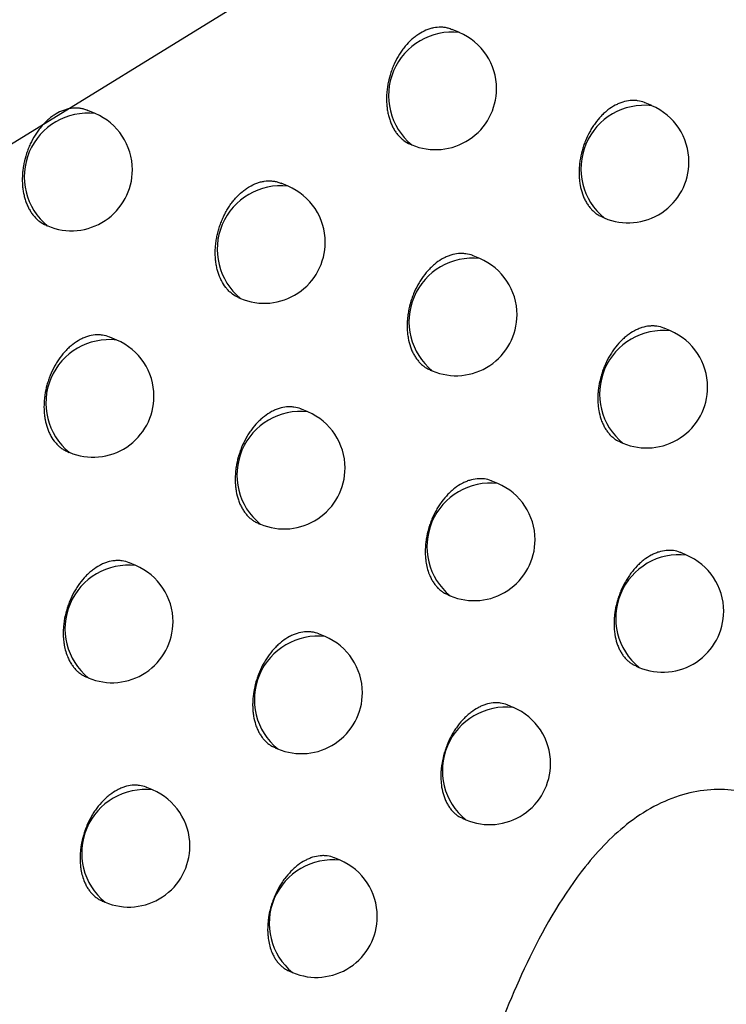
# Model space of a CAD drawing. Header units: millimetres. Extents: x -0.66 to 0.91, y -0.4 to 0.64.
# Tile 131 of 241: x 0.67773 to 0.68352, y -0.18107 to -0.17299. Entities that reach past the tile are written whole.
import ezdxf

# ---------------------------------------------------------------- set-up
doc = ezdxf.new("R2010")
doc.units = ezdxf.units.MM
doc.layers.add('FORMAT', color=7, linetype='Continuous')

msp = doc.modelspace()

# ---------------------------------------------------------------- linework, layer by layer
at = {"layer": 'FORMAT', "color": 7, "linetype": 'Continuous', "lineweight": 25}
for p, q in [((0.68513, -0.169406), (0.672638, -0.177107)), ((0.681332, -0.173096), (0.681274, -0.173071)), ((0.68291, -0.173695), (0.682855, -0.173672)), ((0.678345, -0.17376), (0.678286, -0.173735)), ((0.68093, -0.174012), (0.680942, -0.174017)), ((0.679927, -0.174356), (0.679871, -0.174332)), ((0.677945, -0.174677), (0.677956, -0.174681)), ((0.682505, -0.17461), (0.68252, -0.174616)), ((0.6815, -0.17495), (0.681446, -0.174927)), ((0.679525, -0.175271), (0.679537, -0.175276)), ((0.683063, -0.175543), (0.683012, -0.175521)), ((0.678522, -0.175618), (0.678467, -0.175594)), ((0.681094, -0.175864), (0.68111, -0.175871)), ((0.68009, -0.176207), (0.680037, -0.176185)), ((0.682654, -0.176456), (0.682673, -0.176463)), ((0.678118, -0.176533), (0.678133, -0.176539)), ((0.681647, -0.176795), (0.681598, -0.176774)), ((0.679683, -0.177121), (0.6797, -0.177128)), ((0.683195, -0.177381), (0.683148, -0.177361)), ((0.678679, -0.177467), (0.678628, -0.177445)), ((0.681238, -0.177707), (0.681258, -0.177716)), ((0.680232, -0.17805), (0.680183, -0.178029)), ((0.682782, -0.178292), (0.682805, -0.178302)), ((0.678272, -0.17838), (0.67829, -0.178388)), ((0.681774, -0.178631), (0.681729, -0.178612)), ((0.679821, -0.178962), (0.679842, -0.178971)), ((0.678816, -0.179308), (0.678769, -0.179288)), ((0.681361, -0.179542), (0.681385, -0.179552)), ((0.680354, -0.179884), (0.680309, -0.179865)), ((0.678405, -0.18022), (0.678427, -0.180229)), ((0.67994, -0.180795), (0.679964, -0.180805))]:
    msp.add_line(p, q, dxfattribs=at)
for centre, radius, start, end in [((0.681272, -0.173613), 0.0005209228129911, 83.34982, 230.761992), ((0.681137, -0.173556), 0.0005000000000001, 0, 67.055906), ((0.681137, -0.173556), 0.0005000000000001, 247.055906, 0), ((0.68285, -0.174213), 0.0005209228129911, 83.34982, 230.761992), ((0.682715, -0.174156), 0.0005000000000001, 0, 67.055906), ((0.678285, -0.174278), 0.000520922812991, 83.34982, 230.761992), ((0.678151, -0.174221), 0.0005000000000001, 0, 67.055906), ((0.682715, -0.174156), 0.0005, 247.055906, 0), ((0.678151, -0.174221), 0.0005000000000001, 247.055906, 0), ((0.679867, -0.174873), 0.0005209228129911, 83.34982, 230.761992), ((0.679732, -0.174816), 0.0005000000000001, 0, 67.055906), ((0.679732, -0.174816), 0.0005, 247.055906, 0), ((0.68144, -0.175467), 0.0005209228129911, 83.34982, 230.761992), ((0.681305, -0.17541), 0.0005000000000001, 0, 67.055906), ((0.681305, -0.17541), 0.0005000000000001, 247.055906, 0), ((0.683003, -0.17606), 0.0005209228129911, 83.34982, 230.761992), ((0.682868, -0.176003), 0.0005000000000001, 0, 67.055906), ((0.678462, -0.176135), 0.000520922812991, 83.34982, 230.761992), ((0.678328, -0.176078), 0.0005, 0, 67.055906), ((0.682868, -0.176003), 0.0005000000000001, 247.055906, 0), ((0.678328, -0.176078), 0.0005, 247.055906, 0), ((0.680029, -0.176724), 0.0005209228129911, 83.34982, 230.761992), ((0.679895, -0.176667), 0.0005000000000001, 0, 67.055906), ((0.679895, -0.176667), 0.0005000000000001, 247.055906, 0), ((0.681587, -0.177312), 0.000520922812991, 83.34982, 230.761992), ((0.681453, -0.177255), 0.0005000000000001, 0, 67.055906), ((0.681453, -0.177255), 0.0005000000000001, 247.055906, 0), ((0.683135, -0.177899), 0.000520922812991, 83.34982, 230.761992), ((0.683, -0.177842), 0.0005000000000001, 0, 67.055906), ((0.678619, -0.177985), 0.0005209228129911, 83.34982, 230.761992), ((0.678484, -0.177928), 0.0005000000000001, 0, 67.055906), ((0.683, -0.177842), 0.0005000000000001, 247.055906, 0), ((0.678484, -0.177928), 0.0005000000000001, 247.055906, 0), ((0.680172, -0.178567), 0.0005209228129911, 83.34982, 230.761992), ((0.680037, -0.17851), 0.0005, 0, 67.055906), ((0.680037, -0.17851), 0.0005, 247.055906, 0), ((0.681714, -0.179149), 0.0005209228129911, 83.34982, 230.761992), ((0.68158, -0.179092), 0.0005000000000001, 0, 67.055906), ((0.68158, -0.179092), 0.0005000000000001, 247.055906, 0), ((0.678756, -0.179825), 0.000520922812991, 83.34982, 230.761992), ((0.678622, -0.179768), 0.0005, 0, 67.055906), ((0.678622, -0.179768), 0.0005, 247.055906, 0), ((0.680294, -0.180402), 0.0005209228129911, 83.34982, 230.761992), ((0.680159, -0.180345), 0.0005, 0, 67.055906), ((0.680159, -0.180345), 0.0005000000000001, 247.055906, 0)]:
    msp.add_arc(centre, radius, start, end, dxfattribs=at)
for points, knots in [([(0.7413280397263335, -0.1357739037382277), (0.7334972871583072, -0.1400530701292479), (0.7178352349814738, -0.1486117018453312), (0.6949304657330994, -0.1619704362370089), (0.6798858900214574, -0.1712743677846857), (0.672587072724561, -0.1757881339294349)], [0, 0, 0, 0, 0.3398546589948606, 0.6797330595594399, 1, 1, 1, 1]), ([(0.6812735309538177, -0.1730730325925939), (0.6812630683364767, -0.173068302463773), (0.6812434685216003, -0.1730594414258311), (0.6812122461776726, -0.1730537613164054), (0.6811722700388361, -0.1730502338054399), (0.6811310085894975, -0.1730540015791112), (0.6810896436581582, -0.1730645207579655), (0.6810484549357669, -0.1730795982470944), (0.6810078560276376, -0.1731012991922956), (0.68096884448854, -0.1731290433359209), (0.6809311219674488, -0.1731606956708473), (0.680895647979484, -0.1731978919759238), (0.6808632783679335, -0.1732396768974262), (0.6808331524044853, -0.1732843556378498), (0.6808066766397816, -0.1733329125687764), (0.6807844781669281, -0.173384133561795), (0.68076526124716, -0.1734369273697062), (0.6807507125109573, -0.1734915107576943), (0.6807411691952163, -0.1735465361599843), (0.6807350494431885, -0.1736015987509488), (0.6807341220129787, -0.1736561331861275), (0.6807383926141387, -0.1737087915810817), (0.6807442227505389, -0.1737471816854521), (0.6807525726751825, -0.1737839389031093), (0.680763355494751, -0.1738189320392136), (0.6807767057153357, -0.173852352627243), (0.6807923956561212, -0.1738834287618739), (0.6808102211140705, -0.1739119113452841), (0.680830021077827, -0.17393762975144), (0.6808520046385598, -0.1739608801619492), (0.6808836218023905, -0.1739872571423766), (0.6809101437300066, -0.1740043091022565), (0.6809294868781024, -0.1740113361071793), (0.6809304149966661, -0.1740116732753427)], [0, 0, 0, 0, 0.0309118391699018, 0.0579077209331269, 0.0853005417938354, 0.1382776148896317, 0.1651700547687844, 0.1924570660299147, 0.2452801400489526, 0.2720927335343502, 0.2992966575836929, 0.3520891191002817, 0.3788842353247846, 0.4060681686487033, 0.4589675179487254, 0.4858156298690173, 0.5130519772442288, 0.5661431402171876, 0.5930885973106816, 0.62042385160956, 0.6737008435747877, 0.700741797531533, 0.7281754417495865, 0.7546959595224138, 0.7814006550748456, 0.8086866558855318, 0.8361737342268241, 0.862678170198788, 0.889562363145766, 0.9166396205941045, 0.944113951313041, 0.9973184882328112, 1, 1, 1, 1]), ([(0.682855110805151, -0.1736721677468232), (0.6828537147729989, -0.1736714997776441), (0.6828344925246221, -0.1736623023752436), (0.6828036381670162, -0.1736553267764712), (0.6827638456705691, -0.1736518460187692), (0.6827232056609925, -0.1736533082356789), (0.6826817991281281, -0.1736616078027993), (0.6826406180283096, -0.173676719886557), (0.6825998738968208, -0.1736961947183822), (0.6825600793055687, -0.1737220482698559), (0.6825222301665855, -0.1737537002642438), (0.6824858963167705, -0.1737889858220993), (0.6824521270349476, -0.1738294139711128), (0.6824217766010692, -0.1738740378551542), (0.6823938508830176, -0.1739211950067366), (0.6823698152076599, -0.1739717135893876), (0.6823503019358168, -0.1740243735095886), (0.6823338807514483, -0.1740781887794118), (0.6823222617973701, -0.1741332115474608), (0.6823157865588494, -0.1741880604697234), (0.6823135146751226, -0.1742288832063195), (0.6823138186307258, -0.1742689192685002), (0.682316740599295, -0.174308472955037), (0.6823240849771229, -0.174359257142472), (0.6823365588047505, -0.1744073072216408), (0.6823538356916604, -0.1744513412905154), (0.6823692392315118, -0.174482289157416), (0.6823867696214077, -0.1745106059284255), (0.6824062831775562, -0.1745361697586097), (0.6824279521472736, -0.1745592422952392), (0.6824514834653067, -0.174578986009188), (0.6824770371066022, -0.1745969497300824), (0.682496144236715, -0.1746043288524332), (0.6825061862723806, -0.1746082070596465)], [0, 0, 0, 0, 0.0042002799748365, 0.0578345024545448, 0.0852159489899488, 0.1116489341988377, 0.1651260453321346, 0.1924264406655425, 0.2188002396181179, 0.2721558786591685, 0.2993920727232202, 0.3257541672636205, 0.3790840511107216, 0.4063046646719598, 0.4327081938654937, 0.4861205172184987, 0.5133817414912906, 0.5398591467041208, 0.5934208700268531, 0.6207585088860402, 0.6473066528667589, 0.6740400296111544, 0.7010601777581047, 0.7284731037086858, 0.7815863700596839, 0.8088384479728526, 0.8362912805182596, 0.8628618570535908, 0.8896187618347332, 0.9166646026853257, 0.9441065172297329, 0.9706243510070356, 1, 1, 1, 1]), ([(0.6782852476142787, -0.1737367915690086), (0.678274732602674, -0.1737320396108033), (0.6782550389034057, -0.1737231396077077), (0.6782237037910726, -0.1737174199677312), (0.6781836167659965, -0.173713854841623), (0.6781422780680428, -0.1737175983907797), (0.6781008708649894, -0.1737281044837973), (0.6780596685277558, -0.1737431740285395), (0.6780190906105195, -0.1737648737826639), (0.6779801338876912, -0.1737926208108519), (0.6779424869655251, -0.1738242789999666), (0.677907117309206, -0.1738614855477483), (0.6778748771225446, -0.1739032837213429), (0.6778448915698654, -0.1739479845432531), (0.6778185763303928, -0.1739965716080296), (0.6777965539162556, -0.1740478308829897), (0.6777775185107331, -0.1741006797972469), (0.6777631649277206, -0.1741553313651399), (0.6777538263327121, -0.1742104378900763), (0.6777479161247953, -0.1742655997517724), (0.6777472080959, -0.1743202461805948), (0.6777517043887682, -0.1743730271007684), (0.6777577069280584, -0.1744115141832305), (0.6777662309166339, -0.1744483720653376), (0.6777771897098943, -0.1744834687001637), (0.6777907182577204, -0.1745169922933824), (0.6778065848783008, -0.174548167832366), (0.6778245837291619, -0.1745767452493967), (0.6778445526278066, -0.174602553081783), (0.6778667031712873, -0.1746258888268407), (0.6778985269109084, -0.1746523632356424), (0.677925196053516, -0.1746694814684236), (0.6779446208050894, -0.1746765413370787), (0.677945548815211, -0.1746768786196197)], [0, 0, 0, 0, 0.0309336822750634, 0.0579360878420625, 0.0853360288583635, 0.138295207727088, 0.1651788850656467, 0.1924573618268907, 0.2452408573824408, 0.2720334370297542, 0.2992171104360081, 0.3519661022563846, 0.378738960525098, 0.4059000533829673, 0.4587711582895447, 0.4856045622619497, 0.5128255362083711, 0.5659158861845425, 0.592860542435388, 0.6201945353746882, 0.6734983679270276, 0.7005527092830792, 0.72799968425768, 0.7545413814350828, 0.7812674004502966, 0.8085752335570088, 0.8360843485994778, 0.862608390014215, 0.889512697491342, 0.9166103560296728, 0.9441057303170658, 0.9973296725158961, 1, 1, 1, 1]), ([(0.6795247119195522, -0.1752706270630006), (0.679519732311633, -0.1752685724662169), (0.6794965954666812, -0.1752590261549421), (0.6794669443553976, -0.1752385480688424), (0.6794367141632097, -0.1752104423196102), (0.67940897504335, -0.1751782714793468), (0.6793851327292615, -0.1751406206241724), (0.6793658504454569, -0.1750983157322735), (0.679353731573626, -0.1750644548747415), (0.6793440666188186, -0.1750288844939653), (0.6793368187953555, -0.1749912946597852), (0.679329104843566, -0.1749266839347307), (0.679330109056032, -0.1748578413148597), (0.6793397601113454, -0.1747890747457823), (0.6793481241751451, -0.1747477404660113), (0.6793589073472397, -0.1747069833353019), (0.6793722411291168, -0.1746664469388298), (0.679387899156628, -0.1746269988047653), (0.6794057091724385, -0.1745889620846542), (0.6794254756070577, -0.174552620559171), (0.6794474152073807, -0.1745176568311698), (0.6794711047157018, -0.1744848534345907), (0.6795047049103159, -0.1744443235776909), (0.6795412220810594, -0.1744086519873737), (0.6795797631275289, -0.174378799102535), (0.6796193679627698, -0.174352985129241), (0.6796602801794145, -0.1743333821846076), (0.6797015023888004, -0.1743205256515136), (0.6797426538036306, -0.1743122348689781), (0.6797834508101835, -0.1743106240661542), (0.6798226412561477, -0.1743164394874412), (0.6798488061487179, -0.1743223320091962), (0.6798637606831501, -0.1743299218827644), (0.6798699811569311, -0.174333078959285)], [0, 0, 0, 0, 0.01464730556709, 0.0680560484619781, 0.0953154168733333, 0.1217916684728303, 0.175350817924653, 0.2026868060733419, 0.2292411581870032, 0.2559806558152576, 0.2830067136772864, 0.3104252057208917, 0.3907057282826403, 0.4181778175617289, 0.444775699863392, 0.4715601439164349, 0.4986339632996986, 0.5261045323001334, 0.5526421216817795, 0.579366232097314, 0.6063797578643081, 0.6337901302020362, 0.6602373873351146, 0.7137440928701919, 0.7410604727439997, 0.7674295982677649, 0.8207764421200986, 0.8480088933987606, 0.8743500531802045, 0.9276378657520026, 0.95483726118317, 0.9812141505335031, 1, 1, 1, 1]), ([(0.681446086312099, -0.1749271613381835), (0.6814446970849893, -0.1749264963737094), (0.6814255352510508, -0.174917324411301), (0.6813947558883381, -0.1749103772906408), (0.6813550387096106, -0.1749069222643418), (0.6813144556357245, -0.1749084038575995), (0.6812730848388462, -0.1749167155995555), (0.6812319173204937, -0.1749318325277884), (0.6811911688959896, -0.1749513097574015), (0.6811513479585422, -0.1749771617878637), (0.6811134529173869, -0.1750088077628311), (0.6810770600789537, -0.1750440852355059), (0.6810432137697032, -0.1750845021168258), (0.6810127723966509, -0.1751291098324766), (0.6809847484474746, -0.1751762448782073), (0.6809606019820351, -0.1752267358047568), (0.6809409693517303, -0.1752793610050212), (0.6809244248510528, -0.1753331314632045), (0.680912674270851, -0.1753881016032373), (0.6809060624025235, -0.1754428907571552), (0.680903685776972, -0.1754836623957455), (0.680903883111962, -0.1755236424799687), (0.6809066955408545, -0.1755631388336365), (0.6809138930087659, -0.1756138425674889), (0.6809262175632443, -0.1756618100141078), (0.6809433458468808, -0.1757057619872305), (0.680958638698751, -0.1757366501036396), (0.6809760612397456, -0.1757649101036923), (0.6809954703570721, -0.1757904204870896), (0.6810170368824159, -0.1758134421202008), (0.6810404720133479, -0.1758331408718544), (0.6810659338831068, -0.1758510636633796), (0.6810849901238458, -0.1758584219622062), (0.6810950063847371, -0.1758622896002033)], [0, 0, 0, 0, 0.0041918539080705, 0.0578189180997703, 0.0851963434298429, 0.1116338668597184, 0.1651199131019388, 0.1924245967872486, 0.2188088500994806, 0.272185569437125, 0.2994324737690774, 0.3258061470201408, 0.3791595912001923, 0.4063924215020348, 0.4328033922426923, 0.4862310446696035, 0.5135004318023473, 0.5399778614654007, 0.5935399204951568, 0.6208780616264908, 0.6474189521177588, 0.6741450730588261, 0.7011579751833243, 0.7285636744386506, 0.7816546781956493, 0.8088952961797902, 0.836336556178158, 0.8628970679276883, 0.8896437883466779, 0.9166792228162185, 0.9441103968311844, 0.9706235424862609, 1, 1, 1, 1]), ([(0.6830119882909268, -0.1755212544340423), (0.683010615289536, -0.1755205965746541), (0.6829916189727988, -0.1755114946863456), (0.6829610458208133, -0.1755046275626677), (0.6829215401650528, -0.1755012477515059), (0.682881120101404, -0.1755027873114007), (0.6828398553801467, -0.1755111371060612), (0.6827987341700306, -0.1755262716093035), (0.6827579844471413, -0.1755457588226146), (0.6827181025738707, -0.1755716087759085), (0.6826800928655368, -0.1756032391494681), (0.6826435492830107, -0.1756384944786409), (0.682609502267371, -0.1756788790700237), (0.6825788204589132, -0.1757234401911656), (0.6825505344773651, -0.1757705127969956), (0.6825260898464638, -0.175820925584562), (0.6825061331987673, -0.1758734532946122), (0.6824892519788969, -0.1759271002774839), (0.6824771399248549, -0.175981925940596), (0.6824701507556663, -0.176036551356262), (0.6824674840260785, -0.1760771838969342), (0.6824673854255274, -0.176117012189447), (0.6824698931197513, -0.1761563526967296), (0.6824766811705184, -0.1762068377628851), (0.6824885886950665, -0.1762545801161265), (0.6825053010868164, -0.1762983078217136), (0.6825202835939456, -0.1763290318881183), (0.6825374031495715, -0.176357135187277), (0.6825565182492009, -0.176382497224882), (0.6825777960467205, -0.176405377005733), (0.6826009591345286, -0.1764249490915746), (0.6826261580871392, -0.1764427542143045), (0.6826450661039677, -0.1764500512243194), (0.6826550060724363, -0.1764538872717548)], [0, 0, 0, 0, 0.0041765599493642, 0.0577852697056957, 0.0851524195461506, 0.1116008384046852, 0.1651083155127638, 0.192423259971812, 0.2188331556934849, 0.2722615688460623, 0.2995347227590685, 0.3259371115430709, 0.3793489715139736, 0.4066120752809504, 0.4330418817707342, 0.4865083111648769, 0.5137983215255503, 0.5402764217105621, 0.5938405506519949, 0.6211805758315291, 0.6477039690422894, 0.6744125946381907, 0.7014080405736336, 0.7287963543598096, 0.7818322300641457, 0.8090444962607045, 0.8364571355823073, 0.8629922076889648, 0.88971319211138, 0.9167223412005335, 0.9441264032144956, 0.9706271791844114, 1, 1, 1, 1]), ([(0.6784666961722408, -0.1755946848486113), (0.678465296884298, -0.1755940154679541), (0.678446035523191, -0.1755848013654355), (0.678415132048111, -0.1755778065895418), (0.6783752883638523, -0.1755743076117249), (0.6783346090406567, -0.1755757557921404), (0.6782931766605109, -0.1755840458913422), (0.6782519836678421, -0.175599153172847), (0.6782112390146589, -0.1756186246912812), (0.6781714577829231, -0.1756444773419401), (0.6781336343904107, -0.1756761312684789), (0.6780973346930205, -0.1757114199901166), (0.6780636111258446, -0.1757518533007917), (0.6780333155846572, -0.1757964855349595), (0.6780054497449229, -0.1758436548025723), (0.6779814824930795, -0.175894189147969), (0.677962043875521, -0.1759468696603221), (0.6779457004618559, -0.176000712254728), (0.677934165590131, -0.1760557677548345), (0.6779277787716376, -0.176110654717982), (0.677925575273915, -0.1761515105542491), (0.6779259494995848, -0.1761915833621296), (0.6779289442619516, -0.1762311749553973), (0.677936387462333, -0.1762820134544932), (0.6779489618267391, -0.1763301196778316), (0.6779663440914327, -0.1763742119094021), (0.6779869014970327, -0.1764153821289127), (0.6780119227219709, -0.1764516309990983), (0.6780407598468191, -0.176482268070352), (0.6780643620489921, -0.1765020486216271), (0.6780899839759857, -0.1765200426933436), (0.6781091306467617, -0.1765274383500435), (0.6781191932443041, -0.1765313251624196)], [0, 0, 0, 0, 0.0042022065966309, 0.0578438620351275, 0.0852293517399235, 0.1116605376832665, 0.1651341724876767, 0.1924329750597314, 0.2188010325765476, 0.2721451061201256, 0.2993754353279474, 0.3257309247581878, 0.3790473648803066, 0.4062610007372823, 0.4326604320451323, 0.4860642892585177, 0.5133209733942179, 0.5397990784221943, 0.5933620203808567, 0.6207000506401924, 0.6472539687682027, 0.6739931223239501, 0.7010190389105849, 0.7284377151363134, 0.7815688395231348, 0.8088300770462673, 0.8362921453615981, 0.8895906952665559, 0.9166455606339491, 0.944096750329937, 0.970619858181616, 1, 1, 1, 1]), ([(0.6800369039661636, -0.1761849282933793), (0.6800355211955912, -0.1761842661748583), (0.6800164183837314, -0.1761751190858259), (0.6799857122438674, -0.1761681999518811), (0.679946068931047, -0.1761647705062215), (0.6799055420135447, -0.1761662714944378), (0.6798642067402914, -0.1761745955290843), (0.6798230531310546, -0.1761897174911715), (0.6797823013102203, -0.176209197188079), (0.6797424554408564, -0.1762350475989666), (0.6797045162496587, -0.176266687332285), (0.6796680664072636, -0.176301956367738), (0.6796341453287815, -0.1763423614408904), (0.679603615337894, -0.1763869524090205), (0.6795754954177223, -0.176434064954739), (0.6795512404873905, -0.1764845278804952), (0.679531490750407, -0.176537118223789), (0.6795148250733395, -0.1765908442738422), (0.6795029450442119, -0.1766457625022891), (0.6794961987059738, -0.1767004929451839), (0.6794937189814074, -0.1767412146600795), (0.6794938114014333, -0.1767811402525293), (0.6794965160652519, -0.1768205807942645), (0.6795035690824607, -0.1768712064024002), (0.6795157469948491, -0.1769190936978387), (0.6795327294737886, -0.1769629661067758), (0.6795479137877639, -0.1769937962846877), (0.6795652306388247, -0.1770220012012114), (0.6795845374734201, -0.1770474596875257), (0.6796060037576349, -0.1770704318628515), (0.6796293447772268, -0.1770900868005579), (0.67965471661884, -0.1771079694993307), (0.6796737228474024, -0.1771153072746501), (0.6796837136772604, -0.1771191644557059)], [0, 0, 0, 0, 0.0041842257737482, 0.0578045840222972, 0.0851782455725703, 0.111619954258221, 0.1651142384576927, 0.1924228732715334, 0.2188168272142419, 0.2722131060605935, 0.2994699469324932, 0.3258543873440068, 0.3792297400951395, 0.4064739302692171, 0.4328918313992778, 0.4863337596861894, 0.5136107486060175, 0.5400882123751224, 0.5936506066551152, 0.6209892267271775, 0.6475233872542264, 0.6742427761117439, 0.7012489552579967, 0.7286479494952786, 0.7817182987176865, 0.8089482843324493, 0.8363788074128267, 0.8629299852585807, 0.8896672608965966, 0.9166930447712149, 0.9441142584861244, 0.9706230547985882, 1, 1, 1, 1]), ([(0.6815975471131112, -0.1767739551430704), (0.681596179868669, -0.1767732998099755), (0.6815772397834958, -0.1767642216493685), (0.6815467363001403, -0.1767573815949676), (0.6815073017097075, -0.1767540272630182), (0.6814669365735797, -0.176755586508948), (0.6814257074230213, -0.1767639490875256), (0.6813846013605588, -0.1767790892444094), (0.6813438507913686, -0.1767985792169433), (0.6813039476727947, -0.1768244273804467), (0.6812658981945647, -0.1768560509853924), (0.68122930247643, -0.1768912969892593), (0.6811951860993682, -0.1769316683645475), (0.6811644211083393, -0.1769762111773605), (0.6811360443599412, -0.1770232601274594), (0.6811114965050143, -0.1770736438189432), (0.6810914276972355, -0.1771261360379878), (0.6810744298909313, -0.1771797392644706), (0.6810621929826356, -0.1772345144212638), (0.6810550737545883, -0.1772890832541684), (0.6810523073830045, -0.1773296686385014), (0.6810521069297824, -0.1773694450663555), (0.6810545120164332, -0.1774087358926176), (0.6810628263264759, -0.1774718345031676), (0.6810798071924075, -0.1775305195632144), (0.6811043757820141, -0.1775811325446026), (0.6811213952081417, -0.1776091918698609), (0.6811404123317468, -0.1776345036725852), (0.6811615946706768, -0.177657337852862), (0.681184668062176, -0.1776768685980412), (0.6812097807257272, -0.1776946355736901), (0.6812286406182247, -0.1777019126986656), (0.6812385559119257, -0.1777057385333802)], [0, 0, 0, 0, 0.0041711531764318, 0.0577819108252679, 0.085149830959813, 0.1116053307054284, 0.1651269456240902, 0.192448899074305, 0.218870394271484, 0.2723222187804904, 0.2996072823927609, 0.3260221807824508, 0.3794594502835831, 0.4067356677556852, 0.4331748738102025, 0.4866605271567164, 0.5139606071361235, 0.5404424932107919, 0.5940144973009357, 0.6213587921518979, 0.6478804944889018, 0.6745874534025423, 0.7015812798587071, 0.7289680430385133, 0.8090601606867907, 0.8364680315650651, 0.8629993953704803, 0.8897166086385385, 0.9167218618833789, 0.9441218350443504, 0.9706229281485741, 1, 1, 1, 1]), ([(0.6831480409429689, -0.1773615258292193), (0.6831466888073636, -0.177360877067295), (0.6831279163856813, -0.1773518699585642), (0.6830976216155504, -0.1773451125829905), (0.6830584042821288, -0.1773418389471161), (0.6830182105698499, -0.1773434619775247), (0.6829770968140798, -0.177351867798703), (0.6829360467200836, -0.1773670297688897), (0.6828953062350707, -0.1773865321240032), (0.6828553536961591, -0.1774123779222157), (0.6828171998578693, -0.177443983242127), (0.6827804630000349, -0.1774792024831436), (0.6827461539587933, -0.1775195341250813), (0.6827151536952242, -0.1775640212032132), (0.6826865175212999, -0.1776109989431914), (0.682661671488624, -0.1776612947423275), (0.6826412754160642, -0.1777136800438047), (0.6826239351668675, -0.1777671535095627), (0.6826113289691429, -0.1778217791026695), (0.6826038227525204, -0.1778761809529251), (0.6826007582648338, -0.1779166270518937), (0.6826002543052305, -0.1779562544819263), (0.6826023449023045, -0.1779953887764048), (0.6826085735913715, -0.178045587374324), (0.682619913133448, -0.1780930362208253), (0.6826360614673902, -0.1781364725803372), (0.6826506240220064, -0.1781669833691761), (0.682667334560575, -0.1781948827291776), (0.68268605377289, -0.1782200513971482), (0.682706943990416, -0.1782427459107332), (0.6827297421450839, -0.1782621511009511), (0.6827545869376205, -0.1782797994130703), (0.6827732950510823, -0.1782870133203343), (0.6827831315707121, -0.1782908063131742)], [0, 0, 0, 0, 0.0041594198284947, 0.0577474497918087, 0.0851030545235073, 0.1115630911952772, 0.1650933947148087, 0.1924192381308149, 0.2188571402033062, 0.2723420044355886, 0.2996438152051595, 0.3260777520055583, 0.3795537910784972, 0.4068501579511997, 0.4333006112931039, 0.4868095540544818, 0.5141221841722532, 0.5406008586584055, 0.5941669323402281, 0.6215088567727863, 0.6480129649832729, 0.6747023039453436, 0.7016784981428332, 0.7290476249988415, 0.7820235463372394, 0.8092049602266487, 0.8365864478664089, 0.8630942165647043, 0.8897875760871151, 0.9167685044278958, 0.944143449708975, 0.9706312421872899, 1, 1, 1, 1]), ([(0.678627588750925, -0.1774454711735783), (0.6786262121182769, -0.17744481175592), (0.6786071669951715, -0.1774356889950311), (0.6785765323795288, -0.1774287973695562), (0.6785369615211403, -0.1774253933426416), (0.6784964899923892, -0.177426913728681), (0.6784551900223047, -0.1774352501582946), (0.6784140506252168, -0.1774503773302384), (0.6783732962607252, -0.1774698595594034), (0.678333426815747, -0.1774957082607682), (0.6782954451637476, -0.1775273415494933), (0.6782589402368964, -0.1775626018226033), (0.6782249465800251, -0.1776029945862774), (0.6781943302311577, -0.1776475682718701), (0.6781661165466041, -0.1776946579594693), (0.6781417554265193, -0.177745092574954), (0.6781218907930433, -0.1777976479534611), (0.6781051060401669, -0.1778513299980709), (0.6780930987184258, -0.1779061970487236), (0.678086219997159, -0.1779608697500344), (0.6780836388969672, -0.1780015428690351), (0.678083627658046, -0.178041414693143), (0.6780862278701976, -0.1780808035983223), (0.6780948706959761, -0.178144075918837), (0.6781121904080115, -0.1782029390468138), (0.6781370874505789, -0.1782537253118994), (0.6781543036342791, -0.1782818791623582), (0.6781735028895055, -0.1783073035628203), (0.678194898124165, -0.1783301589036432), (0.6782180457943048, -0.1783500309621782), (0.6782428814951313, -0.1783663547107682), (0.678260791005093, -0.1783763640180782), (0.678270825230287, -0.178379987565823), (0.6782717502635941, -0.1783803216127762)], [0, 0, 0, 0, 0.0041778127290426, 0.0577982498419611, 0.0851716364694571, 0.1116203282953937, 0.1651285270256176, 0.1924440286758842, 0.2188500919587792, 0.2722708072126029, 0.2995400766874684, 0.3259376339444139, 0.3793396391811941, 0.406597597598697, 0.4330250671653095, 0.4864865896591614, 0.5137738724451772, 0.540254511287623, 0.5938235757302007, 0.6211658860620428, 0.6476969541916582, 0.6744132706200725, 0.7014164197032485, 0.7288124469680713, 0.8089510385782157, 0.8363748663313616, 0.8629205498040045, 0.8896522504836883, 0.9166723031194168, 0.9440875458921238, 0.9705954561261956, 0.9972892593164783, 1, 1, 1, 1]), ([(0.6801830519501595, -0.1780294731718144), (0.680181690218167, -0.17802882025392), (0.680162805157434, -0.1780197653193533), (0.680132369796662, -0.1780129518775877), (0.6800930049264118, -0.1780096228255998), (0.6800526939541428, -0.1780112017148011), (0.6800115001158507, -0.1780195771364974), (0.6799704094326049, -0.178034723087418), (0.6799296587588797, -0.1780542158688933), (0.6798897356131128, -0.1780800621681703), (0.6798516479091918, -0.1781116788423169), (0.6798150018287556, -0.1781469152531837), (0.6797808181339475, -0.1781872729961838), (0.6797499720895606, -0.1782317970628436), (0.6797215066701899, -0.1782788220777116), (0.6796968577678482, -0.1783291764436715), (0.6796766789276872, -0.1783816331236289), (0.679659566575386, -0.1784351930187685), (0.6796472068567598, -0.1784899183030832), (0.6796399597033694, -0.1785444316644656), (0.679637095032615, -0.1785849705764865), (0.6796367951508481, -0.1786246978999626), (0.67963909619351, -0.1786639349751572), (0.6796456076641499, -0.1787142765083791), (0.6796572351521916, -0.1787618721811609), (0.6796736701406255, -0.1788054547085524), (0.6796884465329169, -0.1788360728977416), (0.679705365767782, -0.1788640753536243), (0.6797242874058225, -0.1788893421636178), (0.67974537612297, -0.1789121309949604), (0.679768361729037, -0.1789316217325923), (0.6797933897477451, -0.1789493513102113), (0.679812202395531, -0.1789566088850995), (0.6798220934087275, -0.1789604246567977)], [0, 0, 0, 0, 0.0041650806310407, 0.0577630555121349, 0.0851241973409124, 0.1115789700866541, 0.1650989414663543, 0.1924198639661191, 0.2188448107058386, 0.2723035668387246, 0.2995921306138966, 0.3260113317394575, 0.3794574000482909, 0.4067382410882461, 0.4331788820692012, 0.4866676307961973, 0.5139695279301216, 0.5404476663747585, 0.5940122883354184, 0.621353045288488, 0.6478659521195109, 0.6745640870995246, 0.701549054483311, 0.7289269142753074, 0.7819308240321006, 0.809126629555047, 0.8365226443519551, 0.8630433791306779, 0.8897498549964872, 0.9167441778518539, 0.9441329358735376, 0.9706271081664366, 1, 1, 1, 1]), ([(0.6817285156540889, -0.1786120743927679), (0.6817271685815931, -0.1786114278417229), (0.6817084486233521, -0.1786024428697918), (0.6816782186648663, -0.178595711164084), (0.6816390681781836, -0.1785924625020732), (0.6815989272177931, -0.1785941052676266), (0.6815578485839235, -0.1786025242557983), (0.681516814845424, -0.1786176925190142), (0.6814760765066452, -0.1786371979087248), (0.6814361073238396, -0.1786630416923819), (0.6813979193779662, -0.1786946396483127), (0.6813611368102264, -0.1787298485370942), (0.6813267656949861, -0.1787701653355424), (0.6812956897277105, -0.1788146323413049), (0.681266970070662, -0.1788615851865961), (0.6812420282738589, -0.1789118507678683), (0.6812215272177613, -0.1789642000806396), (0.681204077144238, -0.1790176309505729), (0.6811913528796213, -0.1790722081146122), (0.681183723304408, -0.1791265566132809), (0.6811805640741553, -0.179166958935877), (0.6811799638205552, -0.179206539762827), (0.6811819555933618, -0.1792456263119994), (0.6811880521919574, -0.179295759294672), (0.6811992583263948, -0.1793431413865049), (0.6812152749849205, -0.1793865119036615), (0.6812297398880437, -0.1794169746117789), (0.6812463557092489, -0.1794448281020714), (0.6812649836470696, -0.1794699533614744), (0.6812857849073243, -0.179492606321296), (0.681308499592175, -0.1795119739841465), (0.6813332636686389, -0.1795295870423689), (0.6813519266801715, -0.1795367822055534), (0.681361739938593, -0.1795405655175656)], [0, 0, 0, 0, 0.004154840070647, 0.057738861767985, 0.0850922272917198, 0.1115545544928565, 0.1650893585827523, 0.192417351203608, 0.2188607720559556, 0.2723567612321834, 0.299664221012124, 0.3261043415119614, 0.3795929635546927, 0.4068958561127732, 0.4333502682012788, 0.4868673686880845, 0.5141843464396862, 0.540662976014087, 0.594229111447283, 0.621571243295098, 0.6480714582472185, 0.6747569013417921, 0.7017292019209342, 0.7290944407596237, 0.7820587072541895, 0.8092341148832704, 0.8366095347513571, 0.8631121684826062, 0.8898003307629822, 0.9167759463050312, 0.9441454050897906, 0.9706309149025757, 1, 1, 1, 1]), ([(0.6787685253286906, -0.1792878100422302), (0.6787671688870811, -0.1792871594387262), (0.6787483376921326, -0.1792781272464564), (0.678717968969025, -0.1792713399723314), (0.6786786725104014, -0.1792680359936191), (0.6786384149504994, -0.1792696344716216), (0.6785972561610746, -0.1792780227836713), (0.6785561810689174, -0.1792931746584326), (0.6785154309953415, -0.1793126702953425), (0.6784754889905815, -0.1793385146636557), (0.6784373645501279, -0.1793701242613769), (0.6784006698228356, -0.1794053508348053), (0.6783664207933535, -0.1794456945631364), (0.6783354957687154, -0.1794901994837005), (0.6783069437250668, -0.1795372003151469), (0.6782821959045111, -0.1795875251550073), (0.678261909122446, -0.1796399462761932), (0.6782446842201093, -0.1796934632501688), (0.6782322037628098, -0.1797481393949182), (0.6782248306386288, -0.1798025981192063), (0.6782218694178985, -0.17984309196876), (0.6782214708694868, -0.1798827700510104), (0.6782236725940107, -0.1799219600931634), (0.6782316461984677, -0.1799848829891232), (0.6782482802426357, -0.1800433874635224), (0.6782725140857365, -0.1800938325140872), (0.6782893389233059, -0.1801217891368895), (0.6783081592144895, -0.1801470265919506), (0.6783291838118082, -0.1801697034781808), (0.6783519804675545, -0.1801894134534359), (0.678376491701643, -0.1802055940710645), (0.6783941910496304, -0.1802155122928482), (0.6784041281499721, -0.1802190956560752), (0.678405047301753, -0.1802194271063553)], [0, 0, 0, 0, 0.0041605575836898, 0.0577601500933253, 0.085121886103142, 0.1115825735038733, 0.1651143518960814, 0.1924411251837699, 0.2188758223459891, 0.2723542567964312, 0.2996528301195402, 0.3260825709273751, 0.3795500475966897, 0.4068419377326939, 0.4332904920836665, 0.4867954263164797, 0.514105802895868, 0.5405871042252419, 0.5941583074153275, 0.6215026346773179, 0.6480140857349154, 0.6747107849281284, 0.7016943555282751, 0.7290708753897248, 0.8091168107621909, 0.8365087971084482, 0.8630264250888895, 0.8897297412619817, 0.9167207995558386, 0.9441061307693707, 0.9706005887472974, 0.9972806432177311, 1, 1, 1, 1]), ([(0.6873219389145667, -0.1862022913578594), (0.6871000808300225, -0.1852815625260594), (0.6866571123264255, -0.1834432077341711), (0.6856645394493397, -0.181159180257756), (0.6846228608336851, -0.1797231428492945), (0.6837425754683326, -0.1792911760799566), (0.6831935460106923, -0.1793008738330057), (0.682737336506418, -0.1795296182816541), (0.682282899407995, -0.1799960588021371), (0.6817596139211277, -0.1808950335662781), (0.6811329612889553, -0.1827912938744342), (0.6809161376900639, -0.1843926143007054), (0.6807711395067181, -0.1854634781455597)], [0, 0, 0, 0, 0.1915380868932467, 0.3824306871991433, 0.5241979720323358, 0.5791755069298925, 0.6137617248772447, 0.6486084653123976, 0.6791889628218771, 0.7272528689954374, 0.8176036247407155, 1, 1, 1, 1]), ([(0.6803090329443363, -0.1798654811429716), (0.6803076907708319, -0.1798648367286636), (0.6802890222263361, -0.1798558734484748), (0.68025885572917, -0.1798491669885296), (0.6802197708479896, -0.1798459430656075), (0.6801796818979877, -0.1798476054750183), (0.6801386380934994, -0.1798560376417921), (0.6800976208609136, -0.1798712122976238), (0.6800568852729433, -0.1798907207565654), (0.6800169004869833, -0.1799165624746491), (0.679978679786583, -0.1799481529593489), (0.6799418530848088, -0.1799833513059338), (0.6799074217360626, -0.1800236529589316), (0.6798762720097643, -0.1800680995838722), (0.679847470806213, -0.1801150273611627), (0.6798224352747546, -0.1801652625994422), (0.6798018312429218, -0.1802175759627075), (0.6797842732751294, -0.1802709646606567), (0.6797714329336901, -0.1803254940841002), (0.6797636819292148, -0.1803797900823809), (0.6797604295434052, -0.180420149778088), (0.679759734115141, -0.1804596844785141), (0.6797616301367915, -0.1804987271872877), (0.6797690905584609, -0.1805613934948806), (0.6797851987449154, -0.1806196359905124), (0.6798089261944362, -0.1806698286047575), (0.6798254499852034, -0.1806976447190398), (0.6798439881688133, -0.1807227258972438), (0.6798647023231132, -0.1807453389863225), (0.6798873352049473, -0.1807646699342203), (0.6799120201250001, -0.1807822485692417), (0.6799306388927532, -0.1807894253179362), (0.6799404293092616, -0.1807931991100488)], [0, 0, 0, 0, 0.0041511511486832, 0.0577391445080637, 0.0850943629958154, 0.1115625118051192, 0.1651089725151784, 0.1924427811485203, 0.2188949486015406, 0.2724085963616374, 0.2997250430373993, 0.3261745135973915, 0.3796821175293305, 0.4069947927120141, 0.4334565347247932, 0.4869885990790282, 0.5143133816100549, 0.5407957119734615, 0.5943694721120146, 0.6217156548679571, 0.6482160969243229, 0.6749017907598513, 0.7018743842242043, 0.7292399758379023, 0.809233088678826, 0.8366069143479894, 0.8631087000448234, 0.8897959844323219, 0.9167706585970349, 0.9441390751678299, 0.9706263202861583, 1, 1, 1, 1])]:
    msp.add_open_spline(points, degree=3, knots=knots, dxfattribs=at)

doc.saveas('drawing.dxf')
